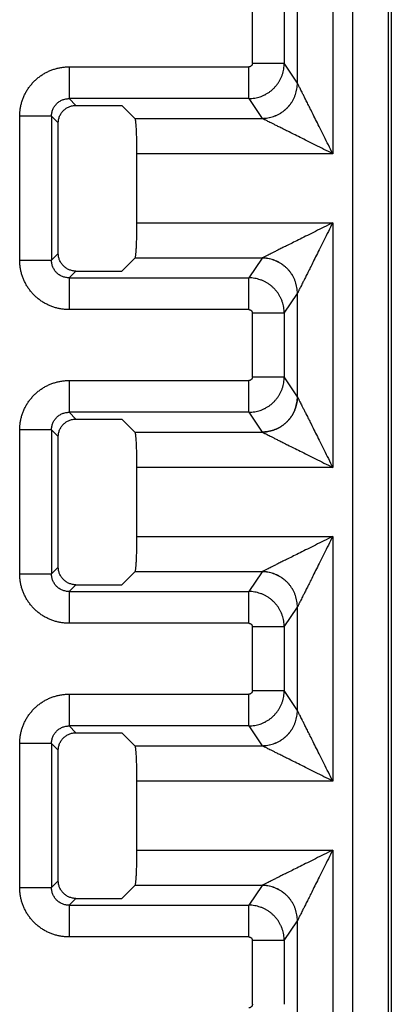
# Model space of a CAD drawing. Header units: inches. Extents: x 0 to 34, y 0 to 22.
# Tile 30 of 93: x 8.166 to 8.376, y 11.834 to 12.391. Entities that reach past the tile are written whole.
import ezdxf

# ---------------------------------------------------------------- set-up
doc = ezdxf.new("R2010")
doc.units = ezdxf.units.IN
doc.header["$LTSCALE"] = 1.87
doc.header["$MEASUREMENT"] = 0
doc.layers.get('0').update_dxf_attribs({"linetype": 'CONTINUOUS'})

msp = doc.modelspace()

# ---------------------------------------------------------------- linework, layer by layer
at = {"color": 7, "linetype": 'CONTINUOUS'}
for p, q in [((8.35386, 11.27941), (8.35386, 13.00974)), ((8.37385, 12.98975), (8.37385, 11.26417)), ((8.37558, 12.99149), (8.37558, 11.26615)), ((8.34249, 12.45393), (8.34249, 12.31549)), ((8.3225, 12.35547), (8.3225, 12.41395)), ((8.29706, 12.36665), (8.29706, 12.40277)), ((8.31505, 12.40277), (8.31505, 12.36665)), ((8.19348, 12.36465), (8.19348, 12.34667)), ((8.19349, 12.36465), (8.29506, 12.36465)), ((8.29506, 12.34667), (8.29506, 12.36465)), ((8.29706, 12.36665), (8.31505, 12.36665)), ((8.3225, 12.35547), (8.31505, 12.36665)), ((8.1973, 12.34285), (8.19348, 12.34667)), ((8.29506, 12.34667), (8.19348, 12.34667)), ((8.1973, 12.34285), (8.22322, 12.34285)), ((8.23061, 12.33546), (8.22322, 12.34285)), ((8.29506, 12.34667), (8.30251, 12.3355)), ((8.18349, 12.33669), (8.16552, 12.33669)), ((8.16552, 12.25523), (8.16552, 12.33668)), ((8.18349, 12.33669), (8.18349, 12.25523)), ((8.18349, 12.33669), (8.18732, 12.33287)), ((8.18732, 12.25905), (8.18732, 12.33287)), ((8.23061, 12.33546), (8.30254, 12.33546)), ((8.2316, 12.31549), (8.2316, 12.27643)), ((8.34249, 12.31549), (8.2316, 12.31549)), ((8.2316, 12.27643), (8.34249, 12.27643)), ((8.34249, 12.27643), (8.34249, 12.13799)), ((8.18732, 12.25905), (8.18349, 12.25523)), ((8.16552, 12.25523), (8.18349, 12.25523)), ((8.23061, 12.25645), (8.22322, 12.24906)), ((8.30254, 12.25645), (8.23061, 12.25645)), ((8.30251, 12.25642), (8.29506, 12.24524)), ((8.19348, 12.24524), (8.1973, 12.24906)), ((8.1973, 12.24906), (8.22322, 12.24906)), ((8.19348, 12.24524), (8.19348, 12.22726)), ((8.19348, 12.24524), (8.29506, 12.24524)), ((8.29506, 12.22726), (8.29506, 12.24524)), ((8.31505, 12.22527), (8.3225, 12.23645)), ((8.3225, 12.17797), (8.3225, 12.23645)), ((8.29506, 12.22726), (8.19349, 12.22726)), ((8.29706, 12.18915), (8.29706, 12.22527)), ((8.31505, 12.22527), (8.29706, 12.22527)), ((8.31505, 12.22527), (8.31505, 12.18915)), ((8.19348, 12.18715), (8.19348, 12.16917)), ((8.19349, 12.18715), (8.29506, 12.18715)), ((8.29506, 12.16917), (8.29506, 12.18715)), ((8.29706, 12.18915), (8.31505, 12.18915)), ((8.3225, 12.17797), (8.31505, 12.18915)), ((8.1973, 12.16535), (8.19348, 12.16917)), ((8.29506, 12.16917), (8.19348, 12.16917)), ((8.29506, 12.16917), (8.30251, 12.158)), ((8.1973, 12.16535), (8.22322, 12.16535)), ((8.23061, 12.15796), (8.22322, 12.16535)), ((8.18349, 12.15919), (8.16552, 12.15919)), ((8.16552, 12.07773), (8.16552, 12.15918)), ((8.18349, 12.15919), (8.18349, 12.07773)), ((8.18349, 12.15919), (8.18732, 12.15537)), ((8.23061, 12.15796), (8.30254, 12.15796)), ((8.18732, 12.08155), (8.18732, 12.15537)), ((8.2316, 12.13799), (8.2316, 12.09893)), ((8.34249, 12.13799), (8.2316, 12.13799)), ((8.2316, 12.09893), (8.34249, 12.09893)), ((8.34249, 12.09893), (8.34249, 11.96049)), ((8.18732, 12.08155), (8.18349, 12.07773)), ((8.16552, 12.07773), (8.18349, 12.07773)), ((8.23061, 12.07895), (8.22322, 12.07156)), ((8.30254, 12.07895), (8.23061, 12.07895)), ((8.30251, 12.07892), (8.29506, 12.06774)), ((8.19348, 12.06774), (8.1973, 12.07156)), ((8.1973, 12.07156), (8.22322, 12.07156)), ((8.19348, 12.06774), (8.19348, 12.04976)), ((8.19348, 12.06774), (8.29506, 12.06774)), ((8.29506, 12.04976), (8.29506, 12.06774)), ((8.31505, 12.04777), (8.3225, 12.05895)), ((8.3225, 12.00047), (8.3225, 12.05895)), ((8.29506, 12.04976), (8.19349, 12.04976)), ((8.29706, 12.01165), (8.29706, 12.04777)), ((8.31505, 12.04777), (8.29706, 12.04777)), ((8.31505, 12.04777), (8.31505, 12.01165)), ((8.19348, 12.00965), (8.19348, 11.99167)), ((8.19349, 12.00965), (8.29506, 12.00965)), ((8.29506, 11.99167), (8.29506, 12.00965)), ((8.29706, 12.01165), (8.31505, 12.01165)), ((8.3225, 12.00047), (8.31505, 12.01165)), ((8.1973, 11.98785), (8.19348, 11.99167)), ((8.29506, 11.99167), (8.19348, 11.99167)), ((8.29506, 11.99167), (8.30251, 11.9805)), ((8.1973, 11.98785), (8.22322, 11.98785)), ((8.23061, 11.98046), (8.22322, 11.98785)), ((8.18349, 11.98169), (8.16552, 11.98169)), ((8.16552, 11.90023), (8.16552, 11.98168)), ((8.18349, 11.98169), (8.18349, 11.90023)), ((8.18349, 11.98169), (8.18732, 11.97787)), ((8.23061, 11.98046), (8.30254, 11.98046)), ((8.18732, 11.90405), (8.18732, 11.97787)), ((8.2316, 11.96049), (8.2316, 11.92143)), ((8.34249, 11.96049), (8.2316, 11.96049)), ((8.2316, 11.92143), (8.34249, 11.92143)), ((8.34249, 11.92143), (8.34249, 11.78299)), ((8.18732, 11.90405), (8.18349, 11.90023)), ((8.23061, 11.90145), (8.22322, 11.89406)), ((8.30254, 11.90145), (8.23061, 11.90145)), ((8.30251, 11.90142), (8.29506, 11.89024)), ((8.16552, 11.90023), (8.18349, 11.90023)), ((8.19348, 11.89024), (8.1973, 11.89406)), ((8.19348, 11.89024), (8.19348, 11.87226)), ((8.19348, 11.89024), (8.29506, 11.89024)), ((8.1973, 11.89406), (8.22322, 11.89406)), ((8.29506, 11.87226), (8.29506, 11.89024)), ((8.31505, 11.87027), (8.3225, 11.88145)), ((8.3225, 11.82297), (8.3225, 11.88145)), ((8.29506, 11.87226), (8.19349, 11.87226)), ((8.29706, 11.83415), (8.29706, 11.87027)), ((8.31505, 11.87027), (8.29706, 11.87027)), ((8.31505, 11.87027), (8.31505, 11.83415))]:
    msp.add_line(p, q, dxfattribs=at)
for points, knots in [([(8.16552, 12.33668), (8.16552, 12.33738), (8.16557, 12.33878), (8.1658, 12.34086), (8.16619, 12.34291), (8.16673, 12.34494), (8.16742, 12.34691), (8.16826, 12.34883), (8.16924, 12.35068), (8.17035, 12.35246), (8.1716, 12.35414), (8.17296, 12.35573), (8.17444, 12.35721), (8.17602, 12.35857), (8.17771, 12.35982), (8.17948, 12.36093), (8.18134, 12.36191), (8.18325, 12.36274), (8.18523, 12.36343), (8.18725, 12.36398), (8.18931, 12.36436), (8.19139, 12.3646), (8.19279, 12.36465), (8.19349, 12.36465)], [0, 0, 0, 0, 0.047598, 0.095227, 0.142884, 0.190513, 0.238075, 0.285637, 0.333295, 0.381008, 0.428655, 0.476214, 0.523741, 0.571296, 0.618936, 0.666641, 0.714294, 0.761856, 0.80943, 0.85708, 0.904759, 0.952402, 1, 1, 1, 1]), ([(8.29506, 12.34667), (8.29561, 12.34668), (8.29672, 12.34672), (8.29835, 12.34693), (8.29997, 12.34727), (8.30155, 12.34774), (8.30309, 12.34835), (8.30458, 12.34907), (8.306, 12.34992), (8.30734, 12.35088), (8.3086, 12.35195), (8.30977, 12.35312), (8.31084, 12.35438), (8.3118, 12.35572), (8.31265, 12.35714), (8.31338, 12.35862), (8.31398, 12.36016), (8.31445, 12.36174), (8.3148, 12.36336), (8.315, 12.365), (8.31505, 12.3661), (8.31505, 12.36665)], [0, 0, 0, 0, 0.052626, 0.105262, 0.157898, 0.210536, 0.263177, 0.315823, 0.368474, 0.421127, 0.473774, 0.526417, 0.579059, 0.631701, 0.684338, 0.736964, 0.789581, 0.842192, 0.894798, 0.947402, 1, 1, 1, 1]), ([(8.29706, 12.36665), (8.29706, 12.36656), (8.29705, 12.36638), (8.29699, 12.36611), (8.2969, 12.36584), (8.29676, 12.36558), (8.29658, 12.36534), (8.29637, 12.36513), (8.29613, 12.36495), (8.29587, 12.36481), (8.2956, 12.36472), (8.29533, 12.36466), (8.29515, 12.36465), (8.29506, 12.36465)], [0, 0, 0, 0, 0.085072, 0.173497, 0.264809, 0.358353, 0.453294, 0.548657, 0.643445, 0.736697, 0.827611, 0.915558, 1, 1, 1, 1]), ([(8.30251, 12.3355), (8.30306, 12.3355), (8.30416, 12.33554), (8.3058, 12.33575), (8.30742, 12.33609), (8.309, 12.33657), (8.31054, 12.33717), (8.31203, 12.33789), (8.31345, 12.33874), (8.31479, 12.3397), (8.31605, 12.34077), (8.31722, 12.34194), (8.31829, 12.3432), (8.31925, 12.34454), (8.3201, 12.34596), (8.32083, 12.34745), (8.32143, 12.34898), (8.3219, 12.35057), (8.32224, 12.35218), (8.32245, 12.35382), (8.3225, 12.35492), (8.3225, 12.35547)], [0, 0, 0, 0, 0.052591, 0.105223, 0.157872, 0.210525, 0.263172, 0.315815, 0.36846, 0.421117, 0.473786, 0.526456, 0.579115, 0.631754, 0.684379, 0.736999, 0.789621, 0.842244, 0.894859, 0.947452, 1, 1, 1, 1]), ([(8.30254, 12.33546), (8.30309, 12.33546), (8.30419, 12.33551), (8.30583, 12.33572), (8.30745, 12.33606), (8.30903, 12.33654), (8.31057, 12.33714), (8.31205, 12.33787), (8.31346, 12.33871), (8.31481, 12.33967), (8.31607, 12.34074), (8.31723, 12.34191), (8.3183, 12.34317), (8.31926, 12.34451), (8.32011, 12.34593), (8.32084, 12.34741), (8.32144, 12.34895), (8.32191, 12.35053), (8.32226, 12.35214), (8.32247, 12.35378), (8.32251, 12.35488), (8.32252, 12.35543)], [0, 0, 0, 0, 0.0526, 0.105254, 0.157918, 0.210568, 0.263193, 0.315798, 0.368398, 0.421019, 0.473669, 0.526329, 0.578979, 0.631601, 0.684201, 0.736807, 0.789432, 0.842083, 0.894747, 0.9474, 1, 1, 1, 1]), ([(8.32252, 12.35543), (8.32251, 12.35544), (8.32251, 12.35544), (8.3225, 12.35546), (8.3225, 12.35546), (8.3225, 12.35547)], [0, 0, 0, 0, 0.339666, 0.673045, 1, 1, 1, 1]), ([(8.34249, 12.31549), (8.34166, 12.31714), (8.34003, 12.3204), (8.33765, 12.32517), (8.3354, 12.32966), (8.33334, 12.33379), (8.33149, 12.33748), (8.32988, 12.34071), (8.32849, 12.34347), (8.32732, 12.34583), (8.32633, 12.34781), (8.3255, 12.34947), (8.32481, 12.35085), (8.32424, 12.35199), (8.32378, 12.35291), (8.32341, 12.35365), (8.32311, 12.35423), (8.32289, 12.35469), (8.32272, 12.35503), (8.3226, 12.35526), (8.32254, 12.35539), (8.32252, 12.35543)], [0, 0, 0, 0, 0.124249, 0.244643, 0.358013, 0.461844, 0.55461, 0.635231, 0.704119, 0.762558, 0.811877, 0.853135, 0.887354, 0.915477, 0.938302, 0.956596, 0.971086, 0.982333, 0.990697, 0.996502, 1, 1, 1, 1]), ([(8.18349, 12.33669), (8.18349, 12.33702), (8.18352, 12.33768), (8.18366, 12.33866), (8.1839, 12.33962), (8.18423, 12.34054), (8.18464, 12.34143), (8.18515, 12.34227), (8.18573, 12.34306), (8.18638, 12.34378), (8.18711, 12.34444), (8.1879, 12.34502), (8.18874, 12.34552), (8.18962, 12.34594), (8.19055, 12.34627), (8.19151, 12.34651), (8.19249, 12.34665), (8.19315, 12.34668), (8.19348, 12.34667)], [0, 0, 0, 0, 0.063179, 0.126062, 0.188695, 0.251125, 0.313399, 0.375567, 0.437679, 0.499785, 0.56193, 0.624133, 0.686406, 0.748763, 0.81123, 0.873876, 0.936775, 1, 1, 1, 1]), ([(8.18732, 12.33287), (8.18732, 12.33319), (8.18735, 12.33385), (8.18749, 12.33482), (8.18773, 12.33577), (8.18806, 12.3367), (8.18848, 12.33758), (8.18899, 12.33843), (8.18957, 12.33921), (8.19023, 12.33994), (8.19096, 12.3406), (8.19174, 12.34118), (8.19259, 12.34169), (8.19347, 12.34211), (8.1944, 12.34244), (8.19535, 12.34268), (8.19632, 12.34282), (8.19698, 12.34285), (8.1973, 12.34285)], [0, 0, 0, 0, 0.062456, 0.125178, 0.187867, 0.250226, 0.312531, 0.375127, 0.437716, 0.5, 0.562284, 0.624873, 0.687469, 0.749774, 0.812133, 0.874822, 0.937544, 1, 1, 1, 1]), ([(8.23061, 12.33546), (8.23065, 12.33542), (8.23072, 12.33526), (8.2308, 12.33496), (8.23088, 12.33452), (8.23096, 12.33394), (8.23104, 12.33324), (8.23111, 12.3324), (8.23119, 12.33145), (8.23125, 12.33039), (8.23132, 12.32922), (8.23137, 12.32795), (8.23143, 12.32659), (8.23147, 12.32516), (8.23151, 12.32365), (8.23154, 12.32209), (8.23157, 12.32048), (8.23159, 12.31884), (8.2316, 12.31717), (8.2316, 12.31605), (8.2316, 12.31549)], [0, 0, 0, 0, 0.009072, 0.024706, 0.04707, 0.076004, 0.111505, 0.153339, 0.201066, 0.254346, 0.313078, 0.37668, 0.444468, 0.516293, 0.591698, 0.669879, 0.75018, 0.832512, 0.916083, 1, 1, 1, 1]), ([(8.30254, 12.33546), (8.30254, 12.33546), (8.30253, 12.33547), (8.30252, 12.33548), (8.30252, 12.33549), (8.30251, 12.3355)], [0, 0, 0, 0, 0.351218, 0.684308, 1, 1, 1, 1]), ([(8.34249, 12.31549), (8.34084, 12.31631), (8.33758, 12.31794), (8.33281, 12.32032), (8.32832, 12.32257), (8.32419, 12.32464), (8.32049, 12.32649), (8.31726, 12.3281), (8.31448, 12.32949), (8.31212, 12.33067), (8.31013, 12.33167), (8.30846, 12.3325), (8.30708, 12.33319), (8.30595, 12.33375), (8.30504, 12.33421), (8.3043, 12.33458), (8.30372, 12.33487), (8.30327, 12.3351), (8.30294, 12.33526), (8.30271, 12.33538), (8.30259, 12.33544), (8.30254, 12.33546)], [0, 0, 0, 0, 0.124062, 0.244498, 0.357957, 0.461856, 0.554715, 0.635563, 0.704698, 0.763325, 0.812808, 0.854189, 0.88842, 0.916384, 0.939019, 0.957231, 0.971674, 0.982819, 0.991017, 0.996646, 1, 1, 1, 1]), ([(8.2316, 12.27643), (8.2316, 12.27587), (8.2316, 12.27475), (8.23159, 12.27308), (8.23157, 12.27143), (8.23154, 12.26983), (8.23151, 12.26826), (8.23147, 12.26676), (8.23143, 12.26532), (8.23137, 12.26397), (8.23132, 12.2627), (8.23125, 12.26153), (8.23119, 12.26046), (8.23111, 12.25951), (8.23104, 12.25868), (8.23096, 12.25797), (8.23088, 12.2574), (8.2308, 12.25696), (8.23072, 12.25666), (8.23065, 12.2565), (8.23061, 12.25645)], [0, 0, 0, 0, 0.083917, 0.167488, 0.249821, 0.330121, 0.408302, 0.483707, 0.555532, 0.62332, 0.686922, 0.745654, 0.798935, 0.846661, 0.888495, 0.923997, 0.95293, 0.975294, 0.990928, 1, 1, 1, 1]), ([(8.34249, 12.27643), (8.34083, 12.2756), (8.33758, 12.27397), (8.33281, 12.27159), (8.32831, 12.26934), (8.32418, 12.26728), (8.32049, 12.26543), (8.31726, 12.26381), (8.31449, 12.26243), (8.31213, 12.26125), (8.31014, 12.26026), (8.30848, 12.25942), (8.3071, 12.25873), (8.30597, 12.25817), (8.30505, 12.25771), (8.30432, 12.25734), (8.30373, 12.25705), (8.30328, 12.25682), (8.30294, 12.25666), (8.30271, 12.25654), (8.30259, 12.25648), (8.30254, 12.25645)], [0, 0, 0, 0, 0.124188, 0.244628, 0.358049, 0.461901, 0.554675, 0.635388, 0.704424, 0.762979, 0.812388, 0.853719, 0.887931, 0.915953, 0.938663, 0.956881, 0.971314, 0.982506, 0.990806, 0.996549, 1, 1, 1, 1]), ([(8.34249, 12.27643), (8.34166, 12.27478), (8.34004, 12.27153), (8.33766, 12.26677), (8.33541, 12.26228), (8.33335, 12.25815), (8.3315, 12.25445), (8.32988, 12.25122), (8.32849, 12.24844), (8.32731, 12.24608), (8.32632, 12.24408), (8.32548, 12.24242), (8.32479, 12.24103), (8.32422, 12.2399), (8.32377, 12.23898), (8.3234, 12.23825), (8.32311, 12.23766), (8.32288, 12.23721), (8.32271, 12.23688), (8.3226, 12.23665), (8.32254, 12.23653), (8.32252, 12.23648)], [0, 0, 0, 0, 0.12383, 0.244067, 0.357402, 0.461291, 0.554207, 0.635071, 0.704222, 0.76288, 0.812393, 0.853816, 0.888118, 0.916205, 0.938927, 0.957102, 0.971483, 0.982619, 0.990872, 0.996572, 1, 1, 1, 1]), ([(8.1973, 12.24906), (8.19698, 12.24906), (8.19632, 12.24909), (8.19535, 12.24924), (8.1944, 12.24948), (8.19347, 12.24981), (8.19259, 12.25023), (8.19174, 12.25073), (8.19096, 12.25132), (8.19023, 12.25197), (8.18957, 12.2527), (8.18899, 12.25349), (8.18848, 12.25433), (8.18806, 12.25522), (8.18773, 12.25614), (8.18749, 12.25709), (8.18735, 12.25807), (8.18732, 12.25872), (8.18732, 12.25905)], [0, 0, 0, 0, 0.062456, 0.125178, 0.187867, 0.250226, 0.312531, 0.375127, 0.437716, 0.5, 0.562284, 0.624873, 0.687469, 0.749774, 0.812133, 0.874822, 0.937544, 1, 1, 1, 1]), ([(8.19349, 12.22726), (8.19279, 12.22726), (8.19139, 12.22732), (8.18931, 12.22755), (8.18725, 12.22794), (8.18523, 12.22848), (8.18326, 12.22917), (8.18134, 12.23), (8.17949, 12.23098), (8.17771, 12.2321), (8.17603, 12.23334), (8.17444, 12.23471), (8.17296, 12.23618), (8.1716, 12.23777), (8.17035, 12.23945), (8.16924, 12.24123), (8.16826, 12.24308), (8.16742, 12.245), (8.16673, 12.24698), (8.16619, 12.249), (8.1658, 12.25106), (8.16557, 12.25314), (8.16552, 12.25453), (8.16552, 12.25523)], [0, 0, 0, 0, 0.047598, 0.095227, 0.142884, 0.190513, 0.238075, 0.285637, 0.333295, 0.381008, 0.428655, 0.476214, 0.523741, 0.571296, 0.618936, 0.666641, 0.714294, 0.761856, 0.80943, 0.85708, 0.904759, 0.952402, 1, 1, 1, 1]), ([(8.19348, 12.24524), (8.19315, 12.24524), (8.19249, 12.24527), (8.19151, 12.24541), (8.19055, 12.24565), (8.18963, 12.24597), (8.18874, 12.24639), (8.1879, 12.24689), (8.18711, 12.24747), (8.18639, 12.24813), (8.18573, 12.24885), (8.18515, 12.24964), (8.18465, 12.25048), (8.18423, 12.25137), (8.1839, 12.2523), (8.18366, 12.25325), (8.18352, 12.25423), (8.18349, 12.2549), (8.18349, 12.25523)], [0, 0, 0, 0, 0.063179, 0.126062, 0.188695, 0.251125, 0.313399, 0.375567, 0.437679, 0.499785, 0.56193, 0.624133, 0.686406, 0.748763, 0.81123, 0.873876, 0.936775, 1, 1, 1, 1]), ([(8.30254, 12.25645), (8.30254, 12.25645), (8.30253, 12.25644), (8.30252, 12.25643), (8.30252, 12.25642), (8.30251, 12.25642)], [0, 0, 0, 0, 0.35095, 0.683986, 1, 1, 1, 1]), ([(8.3225, 12.23645), (8.3225, 12.23699), (8.32245, 12.23809), (8.32224, 12.23973), (8.3219, 12.24135), (8.32143, 12.24293), (8.32083, 12.24447), (8.3201, 12.24595), (8.31925, 12.24737), (8.31829, 12.24871), (8.31722, 12.24997), (8.31605, 12.25114), (8.31479, 12.25221), (8.31345, 12.25317), (8.31203, 12.25402), (8.31054, 12.25475), (8.309, 12.25535), (8.30742, 12.25582), (8.3058, 12.25616), (8.30416, 12.25637), (8.30306, 12.25642), (8.30251, 12.25642)], [0, 0, 0, 0, 0.05255, 0.105144, 0.157757, 0.210375, 0.262994, 0.315612, 0.368238, 0.420882, 0.473544, 0.526214, 0.578879, 0.631531, 0.684175, 0.736821, 0.789472, 0.842128, 0.89478, 0.947412, 1, 1, 1, 1]), ([(8.32252, 12.23648), (8.32251, 12.23703), (8.32247, 12.23813), (8.32226, 12.23977), (8.32191, 12.24139), (8.32144, 12.24297), (8.32084, 12.2445), (8.32011, 12.24599), (8.31926, 12.2474), (8.3183, 12.24874), (8.31723, 12.25), (8.31607, 12.25117), (8.31481, 12.25224), (8.31346, 12.2532), (8.31205, 12.25405), (8.31057, 12.25478), (8.30903, 12.25538), (8.30745, 12.25585), (8.30583, 12.2562), (8.30419, 12.2564), (8.30309, 12.25645), (8.30254, 12.25645)], [0, 0, 0, 0, 0.052599, 0.10525, 0.157909, 0.210553, 0.263173, 0.315774, 0.368375, 0.421, 0.473653, 0.526313, 0.578959, 0.631575, 0.684175, 0.736782, 0.789413, 0.842069, 0.89474, 0.947398, 1, 1, 1, 1]), ([(8.31505, 12.22527), (8.31505, 12.22582), (8.315, 12.22692), (8.3148, 12.22855), (8.31445, 12.23017), (8.31398, 12.23175), (8.31338, 12.23329), (8.31265, 12.23477), (8.3118, 12.23619), (8.31084, 12.23754), (8.30977, 12.2388), (8.3086, 12.23997), (8.30734, 12.24103), (8.306, 12.242), (8.30458, 12.24284), (8.30309, 12.24357), (8.30155, 12.24417), (8.29997, 12.24464), (8.29835, 12.24498), (8.29672, 12.24519), (8.29561, 12.24524), (8.29506, 12.24524)], [0, 0, 0, 0, 0.052595, 0.1052, 0.157807, 0.210419, 0.263037, 0.315663, 0.368299, 0.420941, 0.473584, 0.526226, 0.578874, 0.631526, 0.684178, 0.736823, 0.789464, 0.842101, 0.894736, 0.947371, 1, 1, 1, 1]), ([(8.3225, 12.23645), (8.3225, 12.23645), (8.3225, 12.23646), (8.32251, 12.23647), (8.32251, 12.23648), (8.32252, 12.23648)], [0, 0, 0, 0, 0.325922, 0.659091, 1, 1, 1, 1]), ([(8.29506, 12.22726), (8.29515, 12.22726), (8.29533, 12.22725), (8.29561, 12.2272), (8.29588, 12.2271), (8.29614, 12.22696), (8.29637, 12.22678), (8.29659, 12.22657), (8.29676, 12.22633), (8.2969, 12.22607), (8.29699, 12.2258), (8.29705, 12.22553), (8.29706, 12.22535), (8.29706, 12.22527)], [0, 0, 0, 0, 0.08497, 0.173377, 0.264673, 0.358205, 0.453138, 0.5485, 0.643292, 0.736555, 0.827486, 0.915455, 1, 1, 1, 1]), ([(8.16552, 12.15918), (8.16552, 12.15988), (8.16557, 12.16128), (8.1658, 12.16336), (8.16619, 12.16541), (8.16673, 12.16744), (8.16742, 12.16941), (8.16826, 12.17133), (8.16924, 12.17318), (8.17035, 12.17496), (8.1716, 12.17664), (8.17296, 12.17823), (8.17444, 12.17971), (8.17602, 12.18107), (8.17771, 12.18232), (8.17948, 12.18343), (8.18134, 12.18441), (8.18325, 12.18524), (8.18523, 12.18593), (8.18725, 12.18648), (8.18931, 12.18686), (8.19139, 12.1871), (8.19279, 12.18715), (8.19349, 12.18715)], [0, 0, 0, 0, 0.047598, 0.095227, 0.142884, 0.190513, 0.238075, 0.285637, 0.333295, 0.381008, 0.428655, 0.476214, 0.523741, 0.571296, 0.618936, 0.666641, 0.714294, 0.761856, 0.80943, 0.85708, 0.904759, 0.952402, 1, 1, 1, 1]), ([(8.29506, 12.16917), (8.29561, 12.16918), (8.29672, 12.16922), (8.29835, 12.16943), (8.29997, 12.16977), (8.30155, 12.17024), (8.30309, 12.17085), (8.30458, 12.17157), (8.306, 12.17242), (8.30734, 12.17338), (8.3086, 12.17445), (8.30977, 12.17562), (8.31084, 12.17688), (8.3118, 12.17822), (8.31265, 12.17964), (8.31338, 12.18112), (8.31398, 12.18266), (8.31445, 12.18424), (8.3148, 12.18586), (8.315, 12.1875), (8.31505, 12.1886), (8.31505, 12.18915)], [0, 0, 0, 0, 0.052629, 0.105264, 0.157899, 0.210536, 0.263176, 0.315822, 0.368474, 0.421126, 0.473774, 0.526416, 0.579059, 0.631701, 0.684337, 0.736963, 0.789581, 0.842193, 0.8948, 0.947405, 1, 1, 1, 1]), ([(8.29706, 12.18915), (8.29706, 12.18906), (8.29705, 12.18888), (8.29699, 12.18861), (8.2969, 12.18834), (8.29676, 12.18808), (8.29658, 12.18784), (8.29637, 12.18763), (8.29613, 12.18745), (8.29587, 12.18731), (8.2956, 12.18722), (8.29533, 12.18716), (8.29515, 12.18715), (8.29506, 12.18715)], [0, 0, 0, 0, 0.085023, 0.173405, 0.264677, 0.358186, 0.453103, 0.548456, 0.643248, 0.736523, 0.827474, 0.915477, 1, 1, 1, 1]), ([(8.30251, 12.158), (8.30306, 12.158), (8.30416, 12.15804), (8.3058, 12.15825), (8.30742, 12.15859), (8.309, 12.15907), (8.31054, 12.15967), (8.31203, 12.16039), (8.31345, 12.16124), (8.31479, 12.1622), (8.31605, 12.16327), (8.31722, 12.16444), (8.31829, 12.1657), (8.31925, 12.16704), (8.3201, 12.16846), (8.32083, 12.16995), (8.32143, 12.17148), (8.3219, 12.17307), (8.32224, 12.17468), (8.32245, 12.17632), (8.3225, 12.17742), (8.3225, 12.17797)], [0, 0, 0, 0, 0.052591, 0.105223, 0.157872, 0.210525, 0.263173, 0.315816, 0.368461, 0.421118, 0.473787, 0.526456, 0.579115, 0.631754, 0.684379, 0.737, 0.789622, 0.842244, 0.894859, 0.947453, 1, 1, 1, 1]), ([(8.32252, 12.17793), (8.32251, 12.17738), (8.32247, 12.17628), (8.32226, 12.17464), (8.32191, 12.17303), (8.32144, 12.17145), (8.32084, 12.16991), (8.32011, 12.16843), (8.31926, 12.16701), (8.3183, 12.16567), (8.31723, 12.16441), (8.31607, 12.16324), (8.31481, 12.16217), (8.31346, 12.16121), (8.31205, 12.16037), (8.31057, 12.15964), (8.30903, 12.15904), (8.30745, 12.15856), (8.30583, 12.15822), (8.30419, 12.15801), (8.30309, 12.15796), (8.30254, 12.15796)], [0, 0, 0, 0, 0.0526, 0.105251, 0.157911, 0.210555, 0.263175, 0.315776, 0.368376, 0.421001, 0.473654, 0.526314, 0.578961, 0.631576, 0.684176, 0.736783, 0.789414, 0.84207, 0.89474, 0.947398, 1, 1, 1, 1]), ([(8.32252, 12.17793), (8.32251, 12.17794), (8.32251, 12.17794), (8.3225, 12.17796), (8.3225, 12.17796), (8.3225, 12.17797)], [0, 0, 0, 0, 0.340908, 0.674077, 1, 1, 1, 1]), ([(8.32252, 12.17793), (8.32254, 12.17789), (8.3226, 12.17776), (8.32271, 12.17753), (8.32288, 12.1772), (8.32311, 12.17675), (8.3234, 12.17617), (8.32377, 12.17543), (8.32422, 12.17451), (8.32479, 12.17338), (8.32548, 12.172), (8.32632, 12.17033), (8.32731, 12.16834), (8.32849, 12.16598), (8.32988, 12.1632), (8.3315, 12.15996), (8.33335, 12.15627), (8.33541, 12.15214), (8.33766, 12.14764), (8.34004, 12.14289), (8.34166, 12.13964), (8.34249, 12.13799)], [0, 0, 0, 0, 0.003428, 0.009128, 0.01738, 0.028516, 0.042896, 0.061069, 0.08379, 0.111875, 0.146176, 0.187599, 0.237114, 0.295776, 0.364934, 0.445806, 0.538723, 0.642611, 0.755944, 0.876177, 1, 1, 1, 1]), ([(8.18349, 12.15919), (8.18349, 12.15952), (8.18352, 12.16018), (8.18366, 12.16116), (8.1839, 12.16212), (8.18423, 12.16304), (8.18464, 12.16393), (8.18515, 12.16477), (8.18573, 12.16556), (8.18638, 12.16628), (8.18711, 12.16694), (8.1879, 12.16752), (8.18874, 12.16802), (8.18962, 12.16844), (8.19055, 12.16877), (8.19151, 12.16901), (8.19249, 12.16915), (8.19315, 12.16918), (8.19348, 12.16917)], [0, 0, 0, 0, 0.063179, 0.126062, 0.188695, 0.251125, 0.313399, 0.375567, 0.437679, 0.499785, 0.56193, 0.624133, 0.686406, 0.748763, 0.81123, 0.873876, 0.936775, 1, 1, 1, 1]), ([(8.18732, 12.15537), (8.18732, 12.15569), (8.18735, 12.15635), (8.18749, 12.15732), (8.18773, 12.15827), (8.18806, 12.1592), (8.18848, 12.16008), (8.18899, 12.16093), (8.18957, 12.16171), (8.19023, 12.16244), (8.19096, 12.1631), (8.19174, 12.16368), (8.19259, 12.16419), (8.19347, 12.16461), (8.1944, 12.16494), (8.19535, 12.16518), (8.19632, 12.16532), (8.19698, 12.16535), (8.1973, 12.16535)], [0, 0, 0, 0, 0.062456, 0.125178, 0.187867, 0.250226, 0.312531, 0.375127, 0.437716, 0.5, 0.562284, 0.624873, 0.687469, 0.749774, 0.812133, 0.874822, 0.937544, 1, 1, 1, 1]), ([(8.23061, 12.15796), (8.23065, 12.15792), (8.23072, 12.15776), (8.2308, 12.15746), (8.23088, 12.15702), (8.23096, 12.15644), (8.23104, 12.15574), (8.23111, 12.1549), (8.23119, 12.15395), (8.23125, 12.15289), (8.23132, 12.15172), (8.23137, 12.15045), (8.23143, 12.14909), (8.23147, 12.14766), (8.23151, 12.14615), (8.23154, 12.14459), (8.23157, 12.14298), (8.23159, 12.14134), (8.2316, 12.13967), (8.2316, 12.13855), (8.2316, 12.13799)], [0, 0, 0, 0, 0.009072, 0.024706, 0.04707, 0.076004, 0.111505, 0.153339, 0.201066, 0.254346, 0.313078, 0.37668, 0.444468, 0.516293, 0.591698, 0.669879, 0.75018, 0.832512, 0.916083, 1, 1, 1, 1]), ([(8.30251, 12.158), (8.30252, 12.15799), (8.30252, 12.15798), (8.30253, 12.15797), (8.30254, 12.15796), (8.30254, 12.15796)], [0, 0, 0, 0, 0.316008, 0.649037, 1, 1, 1, 1]), ([(8.30254, 12.15796), (8.30259, 12.15794), (8.30271, 12.15788), (8.30294, 12.15776), (8.30328, 12.15759), (8.30373, 12.15737), (8.30432, 12.15707), (8.30505, 12.1567), (8.30597, 12.15625), (8.3071, 12.15568), (8.30848, 12.15499), (8.31014, 12.15416), (8.31213, 12.15317), (8.31449, 12.15199), (8.31726, 12.1506), (8.32049, 12.14898), (8.32419, 12.14714), (8.32831, 12.14507), (8.33281, 12.14283), (8.33758, 12.14044), (8.34083, 12.13881), (8.34249, 12.13799)], [0, 0, 0, 0, 0.003451, 0.009193, 0.017493, 0.028685, 0.043118, 0.061336, 0.084043, 0.112063, 0.146273, 0.187603, 0.237012, 0.29557, 0.364611, 0.445332, 0.538107, 0.641958, 0.755377, 0.875815, 1, 1, 1, 1]), ([(8.2316, 12.09893), (8.2316, 12.09837), (8.2316, 12.09725), (8.23159, 12.09558), (8.23157, 12.09393), (8.23154, 12.09233), (8.23151, 12.09076), (8.23147, 12.08926), (8.23143, 12.08782), (8.23137, 12.08647), (8.23132, 12.0852), (8.23125, 12.08403), (8.23119, 12.08296), (8.23111, 12.08201), (8.23104, 12.08118), (8.23096, 12.08047), (8.23088, 12.0799), (8.2308, 12.07946), (8.23072, 12.07916), (8.23065, 12.079), (8.23061, 12.07895)], [0, 0, 0, 0, 0.083917, 0.167488, 0.249821, 0.330121, 0.408302, 0.483707, 0.555532, 0.62332, 0.686922, 0.745654, 0.798935, 0.846661, 0.888495, 0.923997, 0.95293, 0.975294, 0.990928, 1, 1, 1, 1]), ([(8.34249, 12.09893), (8.34083, 12.0981), (8.33758, 12.09647), (8.33281, 12.09409), (8.32831, 12.09184), (8.32418, 12.08978), (8.32049, 12.08793), (8.31726, 12.08631), (8.31449, 12.08493), (8.31213, 12.08375), (8.31014, 12.08276), (8.30848, 12.08192), (8.3071, 12.08123), (8.30597, 12.08067), (8.30505, 12.08021), (8.30432, 12.07984), (8.30373, 12.07955), (8.30328, 12.07932), (8.30294, 12.07916), (8.30271, 12.07904), (8.30259, 12.07898), (8.30254, 12.07895)], [0, 0, 0, 0, 0.124188, 0.244628, 0.358049, 0.461901, 0.554675, 0.635388, 0.704424, 0.762979, 0.812388, 0.853719, 0.887931, 0.915953, 0.938663, 0.956881, 0.971314, 0.982506, 0.990806, 0.996549, 1, 1, 1, 1]), ([(8.34249, 12.09893), (8.34166, 12.09728), (8.34004, 12.09403), (8.33766, 12.08927), (8.33541, 12.08478), (8.33335, 12.08065), (8.3315, 12.07695), (8.32988, 12.07372), (8.32849, 12.07094), (8.32731, 12.06858), (8.32632, 12.06658), (8.32548, 12.06492), (8.32479, 12.06353), (8.32422, 12.0624), (8.32377, 12.06148), (8.3234, 12.06075), (8.32311, 12.06016), (8.32288, 12.05971), (8.32271, 12.05938), (8.3226, 12.05915), (8.32254, 12.05903), (8.32252, 12.05898)], [0, 0, 0, 0, 0.12383, 0.244067, 0.357402, 0.461291, 0.554207, 0.635071, 0.704222, 0.76288, 0.812393, 0.853816, 0.888118, 0.916205, 0.938927, 0.957102, 0.971483, 0.982619, 0.990872, 0.996572, 1, 1, 1, 1]), ([(8.1973, 12.07156), (8.19698, 12.07156), (8.19632, 12.07159), (8.19535, 12.07174), (8.1944, 12.07198), (8.19347, 12.07231), (8.19259, 12.07273), (8.19174, 12.07323), (8.19096, 12.07382), (8.19023, 12.07447), (8.18957, 12.0752), (8.18899, 12.07599), (8.18848, 12.07683), (8.18806, 12.07772), (8.18773, 12.07864), (8.18749, 12.07959), (8.18735, 12.08057), (8.18732, 12.08122), (8.18732, 12.08155)], [0, 0, 0, 0, 0.062456, 0.125178, 0.187867, 0.250226, 0.312531, 0.375127, 0.437716, 0.5, 0.562284, 0.624873, 0.687469, 0.749774, 0.812133, 0.874822, 0.937544, 1, 1, 1, 1]), ([(8.19349, 12.04976), (8.19279, 12.04976), (8.19139, 12.04982), (8.18931, 12.05005), (8.18725, 12.05044), (8.18523, 12.05098), (8.18326, 12.05167), (8.18134, 12.0525), (8.17949, 12.05348), (8.17771, 12.0546), (8.17603, 12.05584), (8.17444, 12.05721), (8.17296, 12.05868), (8.1716, 12.06027), (8.17035, 12.06195), (8.16924, 12.06373), (8.16826, 12.06558), (8.16742, 12.0675), (8.16673, 12.06948), (8.16619, 12.0715), (8.1658, 12.07356), (8.16557, 12.07564), (8.16552, 12.07703), (8.16552, 12.07773)], [0, 0, 0, 0, 0.047598, 0.095227, 0.142884, 0.190513, 0.238075, 0.285637, 0.333295, 0.381008, 0.428655, 0.476214, 0.523741, 0.571296, 0.618936, 0.666641, 0.714294, 0.761856, 0.80943, 0.85708, 0.904759, 0.952402, 1, 1, 1, 1]), ([(8.19348, 12.06774), (8.19315, 12.06774), (8.19249, 12.06777), (8.19151, 12.06791), (8.19055, 12.06815), (8.18963, 12.06847), (8.18874, 12.06889), (8.1879, 12.06939), (8.18711, 12.06997), (8.18639, 12.07063), (8.18573, 12.07135), (8.18515, 12.07214), (8.18465, 12.07298), (8.18423, 12.07387), (8.1839, 12.0748), (8.18366, 12.07575), (8.18352, 12.07673), (8.18349, 12.0774), (8.18349, 12.07773)], [0, 0, 0, 0, 0.063179, 0.126062, 0.188695, 0.251125, 0.313399, 0.375567, 0.437679, 0.499785, 0.56193, 0.624133, 0.686406, 0.748763, 0.81123, 0.873876, 0.936775, 1, 1, 1, 1]), ([(8.30254, 12.07895), (8.30254, 12.07895), (8.30253, 12.07894), (8.30252, 12.07893), (8.30252, 12.07892), (8.30251, 12.07892)], [0, 0, 0, 0, 0.35095, 0.683986, 1, 1, 1, 1]), ([(8.3225, 12.05895), (8.3225, 12.05949), (8.32245, 12.06059), (8.32224, 12.06223), (8.3219, 12.06385), (8.32143, 12.06543), (8.32083, 12.06697), (8.3201, 12.06845), (8.31925, 12.06987), (8.31829, 12.07121), (8.31722, 12.07247), (8.31605, 12.07364), (8.31479, 12.07471), (8.31345, 12.07567), (8.31203, 12.07652), (8.31054, 12.07725), (8.309, 12.07785), (8.30742, 12.07832), (8.3058, 12.07866), (8.30416, 12.07887), (8.30306, 12.07892), (8.30251, 12.07892)], [0, 0, 0, 0, 0.05255, 0.105144, 0.157757, 0.210375, 0.262994, 0.315612, 0.368238, 0.420882, 0.473544, 0.526214, 0.578879, 0.631531, 0.684175, 0.736821, 0.789472, 0.842128, 0.89478, 0.947412, 1, 1, 1, 1]), ([(8.32252, 12.05898), (8.32251, 12.05953), (8.32247, 12.06063), (8.32226, 12.06227), (8.32191, 12.06389), (8.32144, 12.06547), (8.32084, 12.067), (8.32011, 12.06849), (8.31926, 12.0699), (8.3183, 12.07124), (8.31723, 12.0725), (8.31607, 12.07367), (8.31481, 12.07474), (8.31346, 12.0757), (8.31205, 12.07655), (8.31057, 12.07728), (8.30903, 12.07788), (8.30745, 12.07835), (8.30583, 12.0787), (8.30419, 12.0789), (8.30309, 12.07895), (8.30254, 12.07895)], [0, 0, 0, 0, 0.052599, 0.10525, 0.157909, 0.210553, 0.263173, 0.315774, 0.368375, 0.421, 0.473653, 0.526313, 0.578959, 0.631575, 0.684175, 0.736782, 0.789413, 0.842069, 0.89474, 0.947398, 1, 1, 1, 1]), ([(8.31505, 12.04777), (8.31505, 12.04832), (8.315, 12.04942), (8.3148, 12.05105), (8.31445, 12.05267), (8.31398, 12.05425), (8.31338, 12.05579), (8.31265, 12.05727), (8.3118, 12.05869), (8.31084, 12.06004), (8.30977, 12.0613), (8.3086, 12.06247), (8.30734, 12.06353), (8.306, 12.0645), (8.30458, 12.06534), (8.30309, 12.06607), (8.30155, 12.06667), (8.29997, 12.06714), (8.29835, 12.06748), (8.29672, 12.06769), (8.29561, 12.06774), (8.29506, 12.06774)], [0, 0, 0, 0, 0.052595, 0.1052, 0.157807, 0.210419, 0.263037, 0.315663, 0.368299, 0.420941, 0.473584, 0.526226, 0.578874, 0.631526, 0.684178, 0.736823, 0.789464, 0.842101, 0.894736, 0.947371, 1, 1, 1, 1]), ([(8.3225, 12.05895), (8.3225, 12.05895), (8.3225, 12.05896), (8.32251, 12.05897), (8.32251, 12.05898), (8.32252, 12.05898)], [0, 0, 0, 0, 0.325922, 0.659091, 1, 1, 1, 1]), ([(8.29506, 12.04976), (8.29515, 12.04976), (8.29533, 12.04975), (8.29561, 12.0497), (8.29588, 12.0496), (8.29614, 12.04946), (8.29637, 12.04928), (8.29659, 12.04907), (8.29676, 12.04883), (8.2969, 12.04857), (8.29699, 12.0483), (8.29705, 12.04803), (8.29706, 12.04785), (8.29706, 12.04777)], [0, 0, 0, 0, 0.08497, 0.173377, 0.264673, 0.358205, 0.453138, 0.5485, 0.643292, 0.736555, 0.827486, 0.915455, 1, 1, 1, 1]), ([(8.16552, 11.98168), (8.16552, 11.98238), (8.16557, 11.98378), (8.1658, 11.98586), (8.16619, 11.98791), (8.16673, 11.98994), (8.16742, 11.99191), (8.16826, 11.99383), (8.16924, 11.99568), (8.17035, 11.99746), (8.1716, 11.99914), (8.17296, 12.00073), (8.17444, 12.00221), (8.17602, 12.00357), (8.17771, 12.00482), (8.17948, 12.00593), (8.18134, 12.00691), (8.18325, 12.00774), (8.18523, 12.00843), (8.18725, 12.00898), (8.18931, 12.00936), (8.19139, 12.0096), (8.19279, 12.00965), (8.19349, 12.00965)], [0, 0, 0, 0, 0.047598, 0.095227, 0.142884, 0.190513, 0.238075, 0.285637, 0.333295, 0.381008, 0.428655, 0.476214, 0.523741, 0.571296, 0.618936, 0.666641, 0.714294, 0.761856, 0.80943, 0.85708, 0.904759, 0.952402, 1, 1, 1, 1]), ([(8.29506, 11.99167), (8.29561, 11.99168), (8.29672, 11.99172), (8.29835, 11.99193), (8.29997, 11.99227), (8.30155, 11.99274), (8.30309, 11.99335), (8.30458, 11.99407), (8.306, 11.99492), (8.30734, 11.99588), (8.3086, 11.99695), (8.30977, 11.99812), (8.31084, 11.99938), (8.3118, 12.00072), (8.31265, 12.00214), (8.31338, 12.00362), (8.31398, 12.00516), (8.31445, 12.00674), (8.3148, 12.00836), (8.315, 12.01), (8.31505, 12.0111), (8.31505, 12.01165)], [0, 0, 0, 0, 0.052626, 0.105262, 0.157898, 0.210536, 0.263177, 0.315823, 0.368474, 0.421127, 0.473774, 0.526417, 0.579059, 0.631701, 0.684338, 0.736964, 0.789581, 0.842192, 0.894798, 0.947402, 1, 1, 1, 1]), ([(8.29706, 12.01165), (8.29706, 12.01156), (8.29705, 12.01138), (8.29699, 12.01111), (8.2969, 12.01084), (8.29676, 12.01058), (8.29658, 12.01034), (8.29637, 12.01013), (8.29613, 12.00995), (8.29587, 12.00981), (8.2956, 12.00972), (8.29533, 12.00966), (8.29515, 12.00965), (8.29506, 12.00965)], [0, 0, 0, 0, 0.085072, 0.173497, 0.264809, 0.358353, 0.453294, 0.548657, 0.643445, 0.736697, 0.827611, 0.915558, 1, 1, 1, 1]), ([(8.30251, 11.9805), (8.30306, 11.9805), (8.30416, 11.98054), (8.3058, 11.98075), (8.30742, 11.98109), (8.309, 11.98157), (8.31054, 11.98217), (8.31203, 11.98289), (8.31345, 11.98374), (8.31479, 11.9847), (8.31605, 11.98577), (8.31722, 11.98694), (8.31829, 11.9882), (8.31925, 11.98954), (8.3201, 11.99096), (8.32083, 11.99245), (8.32143, 11.99398), (8.3219, 11.99557), (8.32224, 11.99718), (8.32245, 11.99882), (8.3225, 11.99992), (8.3225, 12.00047)], [0, 0, 0, 0, 0.052591, 0.105223, 0.157872, 0.210525, 0.263172, 0.315815, 0.36846, 0.421117, 0.473786, 0.526456, 0.579115, 0.631754, 0.684379, 0.736999, 0.789621, 0.842244, 0.894859, 0.947452, 1, 1, 1, 1]), ([(8.30254, 11.98046), (8.30309, 11.98046), (8.30419, 11.98051), (8.30583, 11.98072), (8.30745, 11.98106), (8.30903, 11.98154), (8.31057, 11.98214), (8.31205, 11.98287), (8.31346, 11.98371), (8.31481, 11.98467), (8.31607, 11.98574), (8.31723, 11.98691), (8.3183, 11.98817), (8.31926, 11.98951), (8.32011, 11.99093), (8.32084, 11.99241), (8.32144, 11.99395), (8.32191, 11.99553), (8.32226, 11.99714), (8.32247, 11.99878), (8.32251, 11.99988), (8.32252, 12.00043)], [0, 0, 0, 0, 0.0526, 0.105254, 0.157918, 0.210568, 0.263193, 0.315798, 0.368398, 0.421019, 0.473669, 0.526329, 0.578979, 0.631601, 0.684201, 0.736807, 0.789432, 0.842083, 0.894747, 0.9474, 1, 1, 1, 1]), ([(8.32252, 12.00043), (8.32251, 12.00044), (8.32251, 12.00044), (8.3225, 12.00046), (8.3225, 12.00046), (8.3225, 12.00047)], [0, 0, 0, 0, 0.339666, 0.673045, 1, 1, 1, 1]), ([(8.34249, 11.96049), (8.34166, 11.96214), (8.34003, 11.9654), (8.33765, 11.97017), (8.3354, 11.97466), (8.33334, 11.97879), (8.33149, 11.98248), (8.32988, 11.98571), (8.32849, 11.98847), (8.32732, 11.99083), (8.32633, 11.99281), (8.3255, 11.99447), (8.32481, 11.99585), (8.32424, 11.99699), (8.32378, 11.99791), (8.32341, 11.99865), (8.32311, 11.99923), (8.32289, 11.99969), (8.32272, 12.00003), (8.3226, 12.00026), (8.32254, 12.00039), (8.32252, 12.00043)], [0, 0, 0, 0, 0.124249, 0.244643, 0.358013, 0.461844, 0.55461, 0.635231, 0.704119, 0.762558, 0.811877, 0.853135, 0.887354, 0.915477, 0.938302, 0.956596, 0.971086, 0.982333, 0.990697, 0.996502, 1, 1, 1, 1]), ([(8.18349, 11.98169), (8.18349, 11.98202), (8.18352, 11.98268), (8.18366, 11.98366), (8.1839, 11.98462), (8.18423, 11.98554), (8.18464, 11.98643), (8.18515, 11.98727), (8.18573, 11.98806), (8.18638, 11.98878), (8.18711, 11.98944), (8.1879, 11.99002), (8.18874, 11.99052), (8.18962, 11.99094), (8.19055, 11.99127), (8.19151, 11.99151), (8.19249, 11.99165), (8.19315, 11.99168), (8.19348, 11.99167)], [0, 0, 0, 0, 0.063179, 0.126062, 0.188695, 0.251125, 0.313399, 0.375567, 0.437679, 0.499785, 0.56193, 0.624133, 0.686406, 0.748763, 0.81123, 0.873876, 0.936775, 1, 1, 1, 1]), ([(8.18732, 11.97787), (8.18732, 11.97819), (8.18735, 11.97885), (8.18749, 11.97982), (8.18773, 11.98077), (8.18806, 11.9817), (8.18848, 11.98258), (8.18899, 11.98343), (8.18957, 11.98421), (8.19023, 11.98494), (8.19096, 11.9856), (8.19174, 11.98618), (8.19259, 11.98669), (8.19347, 11.98711), (8.1944, 11.98744), (8.19535, 11.98768), (8.19632, 11.98782), (8.19698, 11.98785), (8.1973, 11.98785)], [0, 0, 0, 0, 0.062456, 0.125178, 0.187867, 0.250226, 0.312531, 0.375127, 0.437716, 0.5, 0.562284, 0.624873, 0.687469, 0.749774, 0.812133, 0.874822, 0.937544, 1, 1, 1, 1]), ([(8.23061, 11.98046), (8.23065, 11.98042), (8.23072, 11.98026), (8.2308, 11.97996), (8.23088, 11.97952), (8.23096, 11.97894), (8.23104, 11.97824), (8.23111, 11.9774), (8.23119, 11.97645), (8.23125, 11.97539), (8.23132, 11.97422), (8.23137, 11.97295), (8.23143, 11.97159), (8.23147, 11.97016), (8.23151, 11.96865), (8.23154, 11.96709), (8.23157, 11.96548), (8.23159, 11.96384), (8.2316, 11.96217), (8.2316, 11.96105), (8.2316, 11.96049)], [0, 0, 0, 0, 0.009072, 0.024706, 0.04707, 0.076004, 0.111505, 0.153339, 0.201066, 0.254346, 0.313078, 0.37668, 0.444468, 0.516293, 0.591698, 0.669879, 0.75018, 0.832512, 0.916083, 1, 1, 1, 1]), ([(8.30254, 11.98046), (8.30254, 11.98046), (8.30253, 11.98047), (8.30252, 11.98048), (8.30252, 11.98049), (8.30251, 11.9805)], [0, 0, 0, 0, 0.351218, 0.684308, 1, 1, 1, 1]), ([(8.34249, 11.96049), (8.34084, 11.96131), (8.33758, 11.96294), (8.33281, 11.96532), (8.32832, 11.96757), (8.32419, 11.96964), (8.32049, 11.97149), (8.31726, 11.9731), (8.31448, 11.97449), (8.31212, 11.97567), (8.31013, 11.97667), (8.30846, 11.9775), (8.30708, 11.97819), (8.30595, 11.97875), (8.30504, 11.97921), (8.3043, 11.97958), (8.30372, 11.97987), (8.30327, 11.9801), (8.30294, 11.98026), (8.30271, 11.98038), (8.30259, 11.98044), (8.30254, 11.98046)], [0, 0, 0, 0, 0.124062, 0.244498, 0.357957, 0.461856, 0.554715, 0.635563, 0.704698, 0.763325, 0.812808, 0.854189, 0.88842, 0.916384, 0.939019, 0.957231, 0.971674, 0.982819, 0.991017, 0.996646, 1, 1, 1, 1]), ([(8.2316, 11.92143), (8.2316, 11.92087), (8.2316, 11.91975), (8.23159, 11.91808), (8.23157, 11.91643), (8.23154, 11.91483), (8.23151, 11.91326), (8.23147, 11.91176), (8.23143, 11.91032), (8.23137, 11.90897), (8.23132, 11.9077), (8.23125, 11.90653), (8.23119, 11.90546), (8.23111, 11.90451), (8.23104, 11.90368), (8.23096, 11.90297), (8.23088, 11.9024), (8.2308, 11.90196), (8.23072, 11.90166), (8.23065, 11.9015), (8.23061, 11.90145)], [0, 0, 0, 0, 0.083917, 0.167488, 0.249821, 0.330121, 0.408302, 0.483707, 0.555532, 0.62332, 0.686922, 0.745654, 0.798935, 0.846661, 0.888495, 0.923997, 0.95293, 0.975294, 0.990928, 1, 1, 1, 1]), ([(8.34249, 11.92143), (8.34083, 11.9206), (8.33758, 11.91897), (8.33281, 11.91659), (8.32831, 11.91434), (8.32418, 11.91228), (8.32049, 11.91043), (8.31726, 11.90881), (8.31449, 11.90743), (8.31213, 11.90625), (8.31014, 11.90526), (8.30848, 11.90442), (8.3071, 11.90373), (8.30597, 11.90317), (8.30505, 11.90271), (8.30432, 11.90234), (8.30373, 11.90205), (8.30328, 11.90182), (8.30294, 11.90166), (8.30271, 11.90154), (8.30259, 11.90148), (8.30254, 11.90145)], [0, 0, 0, 0, 0.124188, 0.244628, 0.358049, 0.461901, 0.554675, 0.635388, 0.704424, 0.762979, 0.812388, 0.853719, 0.887931, 0.915953, 0.938663, 0.956881, 0.971314, 0.982506, 0.990806, 0.996549, 1, 1, 1, 1]), ([(8.34249, 11.92143), (8.34166, 11.91978), (8.34004, 11.91653), (8.33766, 11.91177), (8.33541, 11.90728), (8.33335, 11.90315), (8.3315, 11.89945), (8.32988, 11.89622), (8.32849, 11.89344), (8.32731, 11.89108), (8.32632, 11.88908), (8.32548, 11.88742), (8.32479, 11.88603), (8.32422, 11.8849), (8.32377, 11.88398), (8.3234, 11.88325), (8.32311, 11.88266), (8.32288, 11.88221), (8.32271, 11.88188), (8.3226, 11.88165), (8.32254, 11.88153), (8.32252, 11.88148)], [0, 0, 0, 0, 0.12383, 0.244067, 0.357402, 0.461291, 0.554207, 0.635071, 0.704222, 0.76288, 0.812393, 0.853816, 0.888118, 0.916205, 0.938927, 0.957102, 0.971483, 0.982619, 0.990872, 0.996572, 1, 1, 1, 1]), ([(8.1973, 11.89406), (8.19698, 11.89406), (8.19632, 11.89409), (8.19535, 11.89424), (8.1944, 11.89448), (8.19347, 11.89481), (8.19259, 11.89523), (8.19174, 11.89573), (8.19096, 11.89632), (8.19023, 11.89697), (8.18957, 11.8977), (8.18899, 11.89849), (8.18848, 11.89933), (8.18806, 11.90022), (8.18773, 11.90114), (8.18749, 11.90209), (8.18735, 11.90307), (8.18732, 11.90372), (8.18732, 11.90405)], [0, 0, 0, 0, 0.062456, 0.125178, 0.187867, 0.250226, 0.312531, 0.375127, 0.437716, 0.5, 0.562284, 0.624873, 0.687469, 0.749774, 0.812133, 0.874822, 0.937544, 1, 1, 1, 1]), ([(8.30254, 11.90145), (8.30254, 11.90145), (8.30253, 11.90144), (8.30252, 11.90143), (8.30252, 11.90142), (8.30251, 11.90142)], [0, 0, 0, 0, 0.35095, 0.683986, 1, 1, 1, 1]), ([(8.3225, 11.88145), (8.3225, 11.88199), (8.32245, 11.88309), (8.32224, 11.88473), (8.3219, 11.88635), (8.32143, 11.88793), (8.32083, 11.88947), (8.3201, 11.89095), (8.31925, 11.89237), (8.31829, 11.89371), (8.31722, 11.89497), (8.31605, 11.89614), (8.31479, 11.89721), (8.31345, 11.89817), (8.31203, 11.89902), (8.31054, 11.89975), (8.309, 11.90035), (8.30742, 11.90082), (8.3058, 11.90116), (8.30416, 11.90137), (8.30306, 11.90142), (8.30251, 11.90142)], [0, 0, 0, 0, 0.05255, 0.105144, 0.157757, 0.210375, 0.262994, 0.315612, 0.368238, 0.420882, 0.473544, 0.526214, 0.578879, 0.631531, 0.684175, 0.736821, 0.789472, 0.842128, 0.89478, 0.947412, 1, 1, 1, 1]), ([(8.32252, 11.88148), (8.32251, 11.88203), (8.32247, 11.88313), (8.32226, 11.88477), (8.32191, 11.88639), (8.32144, 11.88797), (8.32084, 11.8895), (8.32011, 11.89099), (8.31926, 11.8924), (8.3183, 11.89374), (8.31723, 11.895), (8.31607, 11.89617), (8.31481, 11.89724), (8.31346, 11.8982), (8.31205, 11.89905), (8.31057, 11.89978), (8.30903, 11.90038), (8.30745, 11.90085), (8.30583, 11.9012), (8.30419, 11.9014), (8.30309, 11.90145), (8.30254, 11.90145)], [0, 0, 0, 0, 0.052599, 0.10525, 0.157909, 0.210553, 0.263173, 0.315774, 0.368375, 0.421, 0.473653, 0.526313, 0.578959, 0.631575, 0.684175, 0.736782, 0.789413, 0.842069, 0.89474, 0.947398, 1, 1, 1, 1]), ([(8.19349, 11.87226), (8.19279, 11.87226), (8.19139, 11.87232), (8.18931, 11.87255), (8.18725, 11.87294), (8.18523, 11.87348), (8.18326, 11.87417), (8.18134, 11.875), (8.17949, 11.87598), (8.17771, 11.8771), (8.17603, 11.87834), (8.17444, 11.87971), (8.17296, 11.88118), (8.1716, 11.88277), (8.17035, 11.88445), (8.16924, 11.88623), (8.16826, 11.88808), (8.16742, 11.89), (8.16673, 11.89198), (8.16619, 11.894), (8.1658, 11.89606), (8.16557, 11.89814), (8.16552, 11.89953), (8.16552, 11.90023)], [0, 0, 0, 0, 0.047598, 0.095227, 0.142884, 0.190513, 0.238075, 0.285637, 0.333295, 0.381008, 0.428655, 0.476214, 0.523741, 0.571296, 0.618936, 0.666641, 0.714294, 0.761856, 0.80943, 0.85708, 0.904759, 0.952402, 1, 1, 1, 1]), ([(8.19348, 11.89024), (8.19315, 11.89024), (8.19249, 11.89027), (8.19151, 11.89041), (8.19055, 11.89065), (8.18963, 11.89097), (8.18874, 11.89139), (8.1879, 11.89189), (8.18711, 11.89247), (8.18639, 11.89313), (8.18573, 11.89385), (8.18515, 11.89464), (8.18465, 11.89548), (8.18423, 11.89637), (8.1839, 11.8973), (8.18366, 11.89825), (8.18352, 11.89923), (8.18349, 11.8999), (8.18349, 11.90023)], [0, 0, 0, 0, 0.063179, 0.126062, 0.188695, 0.251125, 0.313399, 0.375567, 0.437679, 0.499785, 0.56193, 0.624133, 0.686406, 0.748763, 0.81123, 0.873876, 0.936775, 1, 1, 1, 1]), ([(8.31505, 11.87027), (8.31505, 11.87082), (8.315, 11.87192), (8.3148, 11.87355), (8.31445, 11.87517), (8.31398, 11.87675), (8.31338, 11.87829), (8.31265, 11.87977), (8.3118, 11.88119), (8.31084, 11.88254), (8.30977, 11.8838), (8.3086, 11.88497), (8.30734, 11.88603), (8.306, 11.887), (8.30458, 11.88784), (8.30309, 11.88857), (8.30155, 11.88917), (8.29997, 11.88964), (8.29835, 11.88998), (8.29672, 11.89019), (8.29561, 11.89024), (8.29506, 11.89024)], [0, 0, 0, 0, 0.052595, 0.1052, 0.157807, 0.210419, 0.263037, 0.315663, 0.368299, 0.420941, 0.473584, 0.526226, 0.578874, 0.631526, 0.684178, 0.736823, 0.789464, 0.842101, 0.894736, 0.947371, 1, 1, 1, 1]), ([(8.3225, 11.88145), (8.3225, 11.88145), (8.3225, 11.88146), (8.32251, 11.88147), (8.32251, 11.88148), (8.32252, 11.88148)], [0, 0, 0, 0, 0.325922, 0.659091, 1, 1, 1, 1]), ([(8.29506, 11.87226), (8.29515, 11.87226), (8.29533, 11.87225), (8.29561, 11.8722), (8.29588, 11.8721), (8.29614, 11.87196), (8.29637, 11.87178), (8.29659, 11.87157), (8.29676, 11.87133), (8.2969, 11.87107), (8.29699, 11.8708), (8.29705, 11.87053), (8.29706, 11.87035), (8.29706, 11.87027)], [0, 0, 0, 0, 0.08497, 0.173377, 0.264673, 0.358205, 0.453138, 0.5485, 0.643292, 0.736555, 0.827486, 0.915455, 1, 1, 1, 1]), ([(8.29706, 11.83415), (8.29706, 11.83406), (8.29705, 11.83388), (8.29699, 11.83361), (8.2969, 11.83334), (8.29676, 11.83308), (8.29658, 11.83284), (8.29637, 11.83263), (8.29613, 11.83245), (8.29587, 11.83231), (8.2956, 11.83222), (8.29533, 11.83216), (8.29515, 11.83215), (8.29506, 11.83215)], [0, 0, 0, 0, 0.085072, 0.173497, 0.264809, 0.358353, 0.453294, 0.548657, 0.643445, 0.736697, 0.827611, 0.915558, 1, 1, 1, 1])]:
    msp.add_open_spline(points, degree=3, knots=knots, dxfattribs=at)

doc.saveas('drawing.dxf')
